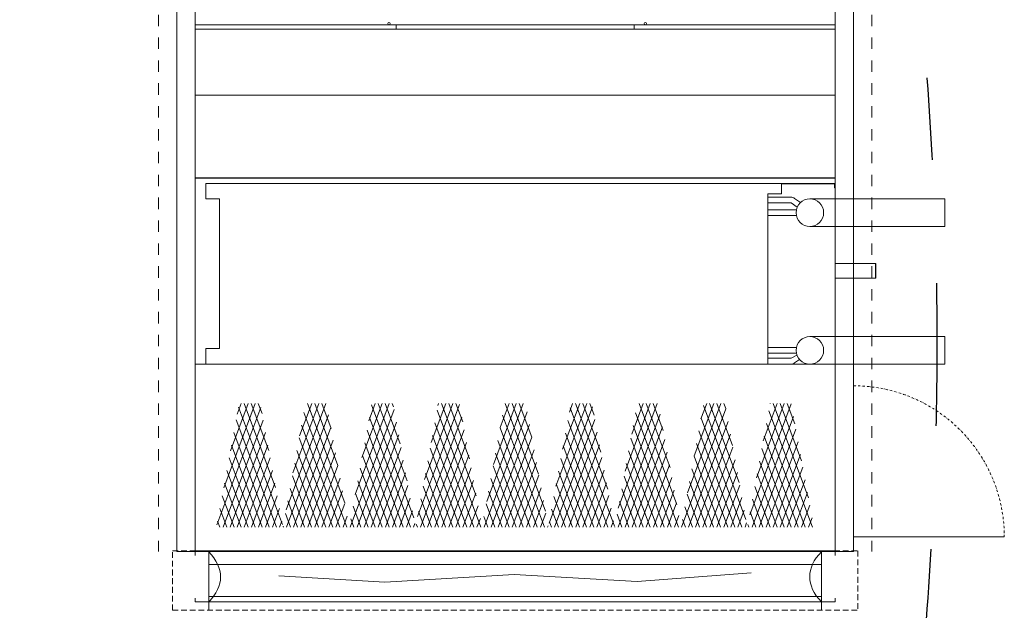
# Model space of a CAD drawing. Header units: millimetres. Extents: x -3034 to 546681, y -100001 to 133386.
# Tile 32 of 124: x 64069 to 66223, y -4098 to -2807. Entities that reach past the tile are written whole.
import ezdxf

# ---------------------------------------------------------------- set-up
doc = ezdxf.new("R2010")
doc.units = ezdxf.units.MM
for name, pattern in [('ACAD_ISO03W100', [150, 60, -90]), ('DASHDOT', [1, 0.5, -0.25, 0, -0.25]), ('DASHED', [19.05, 12.7, -6.35]), ('Dashed2cust', [50, 25, -25])]:
    doc.linetypes.add(name, pattern=pattern)
for name, color, linetype in [('___INST__AR_podstawy', 3, 'Continuous'), ('ELEK CIENKIE', 80, 'Continuous'), ('ELEK ODGROMÓWKA', 214, 'Continuous'), ('FLUID-W7-INS', 7, 'Continuous')]:
    doc.layers.add(name, color=color, linetype=linetype)

# ---------------------------------------------------------------- blocks, each defined once
blk = doc.blocks.new('iglice')
at = {"layer": 'ELEK CIENKIE', "color": 232, "linetype": 'ACAD_ISO03W100', "ltscale": 3}
blk.add_circle((-52800.3, 20728.8), 7540, dxfattribs=at)
blk = doc.blocks.new('wentDACH')
at = {"color": 8, "linetype": 'Dashed2cust', "lineweight": 9}
for p, q in [((-121661.6, 41654.9), (-121661.6, 39430.9)), ((-120101.6, 41654.9), (-120101.6, 39430.9))]:
    blk.add_line(p, q, dxfattribs=at)
at = {"color": 8, "lineweight": 9}
for p, q in [((-121621.6, 41654.9), (-121621.6, 39430.9)), ((-121581.6, 41652.9), (-121581.6, 39432.9)), ((-120181.6, 41652.9), (-120181.6, 39432.9)), ((-120141.6, 41654.9), (-120141.6, 39430.9)), ((-121558.6, 40236), (-121523.6, 40236)), ((-121558.6, 40202), (-121558.6, 40236)), ((-120333.6, 40236), (-121523.6, 40236)), ((-120333.6, 40236), (-120181.6, 40236)), ((-120298.6, 40236), (-120298.6, 40213.3)), ((-120298.6, 40235), (-120182.6, 40235)), ((-120182.6, 40235), (-120182.6, 40226.5)), ((-120182.6, 40226.5), (-120181.6, 40226.5)), ((-120181.6, 40236), (-120181.6, 40226.5)), ((-121558.6, 40202), (-121528.6, 40202)), ((-121528.6, 40202), (-121528.6, 39875)), ((-120298.6, 40213.3), (-120328.6, 40213.3)), ((-120328.6, 40213.3), (-120328.6, 39841)), ((-120278.6, 40205.9), (-120328.6, 40205.9)), ((-120257.3, 40194.1), (-120270.4, 40203.3)), ((-120236.8, 40202.2), (-119941.6, 40202.2)), ((-119941.6, 40141.9), (-119941.6, 40202.2)), ((-120278.1, 40193.2), (-120328.6, 40193.2)), ((-120328.6, 40178.4), (-120266.3, 40178.4)), ((-120264.6, 40183.7), (-120278.1, 40193.2)), ((-120328.6, 40165.7), (-120266.3, 40165.7)), ((-120236.8, 40141.9), (-119941.6, 40141.9)), ((-120236.8, 39901.2), (-119941.6, 39901.2)), ((-119941.6, 39901.2), (-119941.6, 39840.9)), ((-121558.6, 39841), (-121558.6, 39875)), ((-121528.6, 39875), (-121558.6, 39875)), ((-120328.6, 39877.4), (-120266.3, 39877.4)), ((-120328.6, 39864.7), (-120266.3, 39864.7)), ((-120278.1, 39853.7), (-120328.6, 39853.7)), ((-120265.1, 39860.7), (-120278.1, 39853.7)), ((-121523.6, 39841), (-121558.6, 39841)), ((-120333.6, 39841), (-121523.6, 39841)), ((-120333.6, 39841), (-120298.6, 39841)), ((-120278.6, 39841), (-120328.6, 39841)), ((-120259.5, 39851.2), (-120270.4, 39843.6)), ((-120236.8, 39840.9), (-119941.6, 39840.9)), ((-120141.6, 39463.3), (-119811.4, 39463.3)), ((-121581.6, 39430.9), (-121621.6, 39430.9)), ((-120181.6, 39432.9), (-121581.6, 39432.9)), ((-120181.6, 39430.9), (-121581.6, 39430.9)), ((-120181.6, 39430.9), (-121581.6, 39430.9)), ((-121581.6, 39430.9), (-121581.6, 39422.3)), ((-121551.6, 39430.9), (-121551.6, 39432.9)), ((-120211.6, 39430.9), (-120211.6, 39432.9)), ((-120181.6, 39430.9), (-120141.6, 39430.9)), ((-120181.6, 39422.3), (-120181.6, 39430.9)), ((-121398.8, 39378), (-121166.5, 39364.4)), ((-121166.5, 39364.4), (-120883.8, 39381.1)), ((-120883.8, 39381.1), (-120614.5, 39365.4)), ((-120614.5, 39365.4), (-120365.4, 39384.3)), ((-121581.6, 39320.9), (-121581.6, 39329.5)), ((-120181.6, 39320.9), (-121581.6, 39320.9)), ((-120181.6, 39329.5), (-120181.6, 39320.9))]:
    blk.add_line(p, q, dxfattribs=at)
at = {"color": 8, "lineweight": 9, "extrusion": (-1.2326e-31, -1.22461e-16, -1)}
for p, q in [((-121581.6, 40582.9), (-120181.6, 40582.9)), ((-121581.6, 40572.9), (-121581.6, 40582.9)), ((-121581.6, 40572.9), (-120181.6, 40572.9)), ((-121141.6, 40582.9), (-121141.6, 40572.9)), ((-120621.6, 40582.9), (-120621.6, 40572.9)), ((-120181.6, 40582.9), (-120181.6, 40572.9)), ((-120181.6, 40428.7), (-121581.7, 40428.7)), ((-121581.7, 40247.9), (-121581.7, 40428.7)), ((-120181.6, 40247.9), (-121581.7, 40247.9)), ((-121581.7, 40247.3), (-120181.6, 40247.3)), ((-121581.7, 39840.9), (-121581.7, 40247.3)), ((-120181.6, 39840.9), (-120181.6, 40247.3)), ((-120181.6, 39840.9), (-121581.7, 39840.9)), ((-121437.9, 39746.4), (-121534.1, 39489.2)), ((-121450.1, 39754.9), (-121519.2, 39570.1)), ((-121465.6, 39754.9), (-121504.4, 39651)), ((-121481, 39754.9), (-121489.6, 39731.8)), ((-121390.9, 39490.3), (-121486.9, 39746.8)), ((-121405.7, 39571.2), (-121474.4, 39754.9)), ((-121420.6, 39652), (-121459, 39754.9)), ((-121435.4, 39732.9), (-121443.6, 39754.9)), ((-121295.8, 39754.9), (-121382.8, 39522.4)), ((-121311.3, 39754.9), (-121368, 39603.2)), ((-121326.7, 39754.9), (-121353.2, 39684.1)), ((-121254.5, 39538), (-121335.6, 39754.9)), ((-121269.3, 39618.9), (-121320.2, 39754.9)), ((-121284.1, 39699.8), (-121304.7, 39754.9)), ((-121157, 39754.9), (-121231.5, 39555.5)), ((-121172.4, 39754.9), (-121216.7, 39636.4)), ((-121187.8, 39754.9), (-121201.9, 39717.2)), ((-121103.2, 39504.9), (-121195.6, 39751.8)), ((-121118, 39585.8), (-121181.3, 39754.9)), ((-121132.9, 39666.6), (-121165.9, 39754.9)), ((-121147.7, 39747.5), (-121150.4, 39754.9)), ((-121003.5, 39752.8), (-121095.1, 39507.7)), ((-121018.1, 39754.9), (-121080.3, 39588.6)), ((-121033.5, 39754.9), (-121065.5, 39669.5)), ((-121049, 39754.9), (-121050.7, 39750.3)), ((-120966.8, 39552.6), (-121042.4, 39754.9)), ((-120981.6, 39633.5), (-121027, 39754.9)), ((-120996.4, 39714.4), (-121011.6, 39754.9)), ((-120863.8, 39754.9), (-120943.9, 39540.9)), ((-120879.2, 39754.9), (-120929, 39621.7)), ((-120894.7, 39754.9), (-120914.2, 39702.6)), ((-120815.5, 39519.5), (-120903.6, 39754.9)), ((-120830.3, 39600.4), (-120888.1, 39754.9)), ((-120845.2, 39681.3), (-120872.7, 39754.9)), ((-120712.2, 39747.8), (-120807.4, 39493.1)), ((-120724.9, 39754.9), (-120792.6, 39574)), ((-120740.4, 39754.9), (-120777.8, 39654.9)), ((-120755.8, 39754.9), (-120763, 39735.7)), ((-120664.3, 39486.4), (-120761.2, 39745.5)), ((-120679.1, 39567.3), (-120749.3, 39754.9)), ((-120693.9, 39648.1), (-120733.8, 39754.9)), ((-120708.7, 39729), (-120718.4, 39754.9)), ((-120570.7, 39754.9), (-120656.2, 39526.3)), ((-120586.1, 39754.9), (-120641.3, 39607.1)), ((-120601.5, 39754.9), (-120626.5, 39688)), ((-120527.8, 39534.1), (-120610.4, 39754.9)), ((-120542.7, 39615), (-120595, 39754.9)), ((-120557.5, 39695.9), (-120579.5, 39754.9)), ((-120431.8, 39754.9), (-120504.9, 39559.4)), ((-120447.2, 39754.9), (-120490.1, 39640.3)), ((-120462.6, 39754.9), (-120475.3, 39721.1)), ((-120376.6, 39501), (-120469.9, 39750.5)), ((-120391.4, 39581.9), (-120456.1, 39754.9)), ((-120406.2, 39662.7), (-120440.7, 39754.9)), ((-120421, 39743.6), (-120425.3, 39754.9)), ((-120277.8, 39754.1), (-120368.5, 39511.7)), ((-120292.9, 39754.9), (-120353.6, 39592.5)), ((-120308.4, 39754.9), (-120338.8, 39673.4)), ((-120323.8, 39754.9), (-120324, 39754.2)), ((-120240.1, 39548.7), (-120317.2, 39754.9)), ((-120255, 39629.6), (-120301.8, 39754.9)), ((-120269.8, 39710.5), (-120286.4, 39754.9)), ((-121289.7, 39730.1), (-121381.6, 39484.2)), ((-121249.8, 39484.2), (-121343.8, 39735.4)), ((-121146.6, 39741.4), (-121242.8, 39484.2)), ((-121110.9, 39484.2), (-121200.6, 39724.1)), ((-120998.4, 39725.1), (-121088.5, 39484.2)), ((-120956.6, 39484.2), (-121052.5, 39740.4)), ((-120855.3, 39736.4), (-120949.6, 39484.2)), ((-120817.7, 39484.2), (-120909.4, 39729.1)), ((-120564, 39731.4), (-120656.5, 39484.2)), ((-120524.6, 39484.2), (-120618.1, 39734.1)), ((-120420.9, 39742.8), (-120517.6, 39484.2)), ((-120385.7, 39484.2), (-120475, 39722.8)), ((-120272.7, 39726.4), (-120363.3, 39484.2)), ((-120231.4, 39484.2), (-120326.8, 39739.1)), ((-121432.8, 39718.7), (-121520.5, 39484.2)), ((-121404.1, 39484.2), (-121491.9, 39719.1)), ((-121284.6, 39702.4), (-121366.2, 39484.2)), ((-121265.2, 39484.2), (-121348.8, 39707.8)), ((-121141.5, 39713.7), (-121227.4, 39484.2)), ((-120972, 39484.2), (-121057.5, 39712.8)), ((-120850.2, 39708.7), (-120934.2, 39484.2)), ((-120833.2, 39484.2), (-120914.4, 39701.4)), ((-120707.1, 39720.1), (-120795.3, 39484.2)), ((-120678.9, 39484.2), (-120766.3, 39717.8)), ((-120558.9, 39703.7), (-120641, 39484.2)), ((-120540, 39484.2), (-120623.1, 39706.4)), ((-120415.8, 39715.1), (-120502.2, 39484.2)), ((-120246.9, 39484.2), (-120331.9, 39711.4)), ((-121427.7, 39691.1), (-121505.1, 39484.2)), ((-121419.5, 39484.2), (-121497, 39691.4)), ((-121280.6, 39484.2), (-121353.9, 39680.1)), ((-121136.4, 39686.1), (-121211.9, 39484.2)), ((-121126.3, 39484.2), (-121205.7, 39696.4)), ((-120993.3, 39697.4), (-121073.1, 39484.2)), ((-120987.5, 39484.2), (-121062.6, 39685.1)), ((-120845.1, 39681), (-120918.8, 39484.2)), ((-120702, 39692.4), (-120779.9, 39484.2)), ((-120694.3, 39484.2), (-120771.3, 39690.1)), ((-120410.7, 39687.4), (-120486.7, 39484.2)), ((-120401.2, 39484.2), (-120480, 39695.1)), ((-120267.6, 39698.7), (-120347.9, 39484.2)), ((-120262.3, 39484.2), (-120336.9, 39683.7)), ((-121434.9, 39484.2), (-121502.1, 39663.7)), ((-121422.6, 39663.4), (-121489.7, 39484.2)), ((-121279.5, 39674.7), (-121350.8, 39484.2)), ((-121141.8, 39484.2), (-121210.8, 39668.7)), ((-121131.3, 39658.4), (-121196.5, 39484.2)), ((-120988.2, 39669.7), (-121057.6, 39484.2)), ((-120848.6, 39484.2), (-120919.5, 39673.7)), ((-120709.7, 39484.2), (-120776.4, 39662.4)), ((-120697, 39664.7), (-120764.5, 39484.2)), ((-120555.4, 39484.2), (-120628.2, 39678.7)), ((-120553.8, 39676), (-120625.6, 39484.2)), ((-120416.6, 39484.2), (-120485.1, 39667.4)), ((-120405.7, 39659.7), (-120471.3, 39484.2)), ((-120262.6, 39671), (-120332.5, 39484.2)), ((-121296.1, 39484.2), (-121359, 39652.4)), ((-121274.5, 39647), (-121335.4, 39484.2)), ((-121157.2, 39484.2), (-121215.9, 39641.1)), ((-121002.9, 39484.2), (-121067.7, 39657.4)), ((-120983.2, 39642), (-121042.2, 39484.2)), ((-120864, 39484.2), (-120924.6, 39646.1)), ((-120840.1, 39653.4), (-120903.3, 39484.2)), ((-120691.9, 39637), (-120749, 39484.2)), ((-120570.9, 39484.2), (-120633.3, 39651.1)), ((-120548.8, 39648.4), (-120610.2, 39484.2)), ((-120432, 39484.2), (-120490.2, 39639.7)), ((-120277.7, 39484.2), (-120342, 39656.1)), ((-120257.5, 39643.4), (-120317, 39484.2)), ((-121450.3, 39484.2), (-121507.2, 39636)), ((-121417.6, 39635.7), (-121474.2, 39484.2)), ((-121311.5, 39484.2), (-121364, 39624.7)), ((-121269.4, 39619.3), (-121319.9, 39484.2)), ((-121126.3, 39630.7), (-121181.1, 39484.2)), ((-121018.3, 39484.2), (-121072.8, 39629.7)), ((-120879.5, 39484.2), (-120929.7, 39618.4)), ((-120835, 39625.7), (-120887.9, 39484.2)), ((-120725.2, 39484.2), (-120781.5, 39634.7)), ((-120586.3, 39484.2), (-120638.4, 39623.4)), ((-120543.7, 39620.7), (-120594.8, 39484.2)), ((-120400.6, 39632), (-120455.9, 39484.2)), ((-120293.1, 39484.2), (-120347.1, 39628.4)), ((-120252.4, 39615.7), (-120301.6, 39484.2)), ((-121465.8, 39484.2), (-121512.2, 39608.4)), ((-121412.5, 39608), (-121458.8, 39484.2)), ((-121326.9, 39484.2), (-121369.1, 39597)), ((-121172.6, 39484.2), (-121220.9, 39613.4)), ((-121121.2, 39603), (-121165.6, 39484.2)), ((-121033.8, 39484.2), (-121077.8, 39602)), ((-120978.1, 39614.3), (-121026.8, 39484.2)), ((-120829.9, 39598), (-120872.5, 39484.2)), ((-120740.6, 39484.2), (-120786.5, 39607)), ((-120686.8, 39609.3), (-120733.6, 39484.2)), ((-120601.7, 39484.2), (-120643.4, 39595.7)), ((-120447.4, 39484.2), (-120495.3, 39612)), ((-120395.5, 39604.3), (-120440.5, 39484.2)), ((-120308.6, 39484.2), (-120352.2, 39600.7)), ((-121481.2, 39484.2), (-121517.3, 39580.7)), ((-121407.4, 39580.3), (-121443.4, 39484.2)), ((-121264.3, 39591.7), (-121304.5, 39484.2)), ((-121188, 39484.2), (-121226, 39585.7)), ((-121116.1, 39575.3), (-121150.2, 39484.2)), ((-121049.2, 39484.2), (-121082.9, 39574.3)), ((-120973, 39586.7), (-121011.3, 39484.2)), ((-120894.9, 39484.2), (-120934.7, 39590.7)), ((-120756, 39484.2), (-120791.6, 39579.3)), ((-120681.7, 39581.7), (-120718.2, 39484.2)), ((-120538.6, 39593), (-120579.3, 39484.2)), ((-120462.9, 39484.2), (-120500.3, 39584.3)), ((-120390.4, 39576.6), (-120425, 39484.2)), ((-120324, 39484.2), (-120357.2, 39573)), ((-120247.3, 39588), (-120286.2, 39484.2)), ((-121496.6, 39484.2), (-121522.4, 39553)), ((-121402.3, 39552.6), (-121427.9, 39484.2)), ((-121342.3, 39484.2), (-121374.2, 39569.3)), ((-121259.2, 39564), (-121289.1, 39484.2)), ((-121203.5, 39484.2), (-121231.1, 39558)), ((-120967.9, 39559), (-120995.9, 39484.2)), ((-120910.3, 39484.2), (-120939.8, 39563)), ((-120824.8, 39570.3), (-120857.1, 39484.2)), ((-120771.5, 39484.2), (-120796.7, 39551.7)), ((-120676.7, 39554), (-120702.8, 39484.2)), ((-120617.2, 39484.2), (-120648.5, 39568)), ((-120533.6, 39565.3), (-120563.9, 39484.2)), ((-120478.3, 39484.2), (-120505.4, 39556.7)), ((-120242.3, 39560.3), (-120270.7, 39484.2)), ((-121357.8, 39484.2), (-121379.3, 39541.7)), ((-121254.2, 39536.3), (-121273.6, 39484.2)), ((-121218.9, 39484.2), (-121236.2, 39530.3)), ((-121111.1, 39547.6), (-121134.8, 39484.2)), ((-121064.6, 39484.2), (-121088, 39546.7)), ((-120962.9, 39531.3), (-120980.5, 39484.2)), ((-120925.8, 39484.2), (-120944.9, 39535.3)), ((-120819.8, 39542.6), (-120841.6, 39484.2)), ((-120632.6, 39484.2), (-120653.6, 39540.3)), ((-120528.5, 39537.6), (-120548.5, 39484.2)), ((-120493.7, 39484.2), (-120510.5, 39529)), ((-120385.4, 39549), (-120409.6, 39484.2)), ((-120339.4, 39484.2), (-120362.3, 39545.3)), ((-120237.2, 39532.6), (-120255.3, 39484.2)), ((-121512.1, 39484.2), (-121527.4, 39525.3)), ((-121397.3, 39524.9), (-121412.5, 39484.2)), ((-121373.2, 39484.2), (-121384.3, 39514)), ((-121249.1, 39508.6), (-121258.2, 39484.2)), ((-121106, 39519.9), (-121119.3, 39484.2)), ((-121080, 39484.2), (-121093.1, 39519)), ((-120941.2, 39484.2), (-120949.9, 39507.6)), ((-120814.7, 39514.9), (-120826.2, 39484.2)), ((-120786.9, 39484.2), (-120801.8, 39524)), ((-120671.6, 39526.3), (-120687.3, 39484.2)), ((-120648, 39484.2), (-120658.7, 39512.6)), ((-120523.4, 39509.9), (-120533, 39484.2)), ((-120380.3, 39521.3), (-120394.2, 39484.2)), ((-120354.9, 39484.2), (-120367.4, 39517.6)), ((-121527.5, 39484.2), (-121532.5, 39497.6)), ((-121392.2, 39497.3), (-121397.1, 39484.2)), ((-121388.6, 39484.2), (-121389.4, 39486.3)), ((-121234.3, 39484.2), (-121241.2, 39502.6)), ((-121100.9, 39492.3), (-121103.9, 39484.2)), ((-121095.5, 39484.2), (-121098.1, 39491.3)), ((-120957.8, 39503.6), (-120965.1, 39484.2)), ((-120809.6, 39487.3), (-120810.8, 39484.2)), ((-120802.3, 39484.2), (-120806.8, 39496.3)), ((-120666.5, 39498.6), (-120671.9, 39484.2)), ((-120509.2, 39484.2), (-120515.6, 39501.3)), ((-120375.2, 39493.6), (-120378.7, 39484.2)), ((-120370.3, 39484.2), (-120372.4, 39490)), ((-120232.1, 39504.9), (-120239.9, 39484.2)), ((-120663.5, 39484.2), (-120663.7, 39484.9))]:
    blk.add_line(p, q, dxfattribs=at)
at = {"color": 8, "linetype": 'Continuous', "lineweight": 9, "extrusion": (-1.2326e-31, -1.22461e-16, -1)}
for p, q in [((-120181.6, 40428.7), (-120181.6, 40247.9)), ((-120181.6, 40060.6), (-120093.1, 40060.6)), ((-120093.1, 40060.6), (-120093.1, 40028.6)), ((-120092.6, 40060.1), (-120093.1, 40060.6)), ((-120092.6, 40060.1), (-120092.6, 40029.1)), ((-120181.6, 40028.6), (-120093.1, 40028.6)), ((-120093.1, 40028.6), (-120092.6, 40029.1))]:
    blk.add_line(p, q, dxfattribs=at)
at = {"color": 8, "linetype": 'ByBlock', "lineweight": 9, "extrusion": (4.93038e-32, 1.22465e-16, -1)}
for p, q in [((-121551.6, 39302.9, 5006.5), (-121551.6, 39432.9, 5006.5)), ((-120211.6, 39302.9, 5006.5), (-120211.6, 39432.9, 5006.5))]:
    blk.add_line(p, q, dxfattribs=at)
at = {"color": 8, "linetype": 'Continuous', "lineweight": 9, "extrusion": (4.93038e-32, 1.22465e-16, -1)}
for p, q in [((-121551.6, 39402.9, 5006.5), (-120211.6, 39402.9, 5006.5)), ((-121551.6, 39332.9, 5006.5), (-120211.6, 39332.9, 5006.5))]:
    blk.add_line(p, q, dxfattribs=at)
at = {"color": 8, "lineweight": 9, "extrusion": (-1.2326e-31, -1.22461e-16, -1)}
for centre in [(121157.9, 40585.4), (120596.6, 40585.4)]:
    blk.add_circle(centre, 2.5, dxfattribs=at)
at = {"color": 8, "lineweight": 9, "extrusion": (0, 0, -1)}
for centre, major_axis, ratio, start_param, end_param in [((-120278.6, 40191.6), (0, -14.3), 1, 3.141593, 3.752458), ((-120278.6, 39855.3), (0, -14.3), 1, 5.67232, 6.283185), ((-122149.6, 39375.7), (-623.4, 0), 0.311046, 2.854685, 3.428501), ((-119613.7, 39376), (-623.4, 0), 0.311046, 5.996277, 6.570093)]:
    blk.add_ellipse(centre, major_axis=major_axis, ratio=ratio, start_param=start_param, end_param=end_param, dxfattribs=at)
for centre in [(-120236.8, 40172), (-120236.8, 39871)]:
    blk.add_ellipse(centre, major_axis=(0, -30.1), ratio=1, dxfattribs=at)
at = {"color": 8, "linetype": 'DASHDOT', "lineweight": 9, "ltscale": 10, "extrusion": (0, 0, -1)}
blk.add_ellipse((-120141.6, 39463.3), major_axis=(0, -330.2), ratio=1, start_param=3.141593, end_param=4.712389, dxfattribs=at)
at = {"layer": 'FLUID-W7-INS', "color": 8, "linetype": 'DASHED', "lineweight": 9, "extrusion": (4.93038e-32, 1.22465e-16, -1)}
for p, q in [((-121631.6, 39432.9, 5006.5), (-120131.6, 39432.9, 5006.5)), ((-121631.6, 39302.9, 5006.5), (-121631.6, 39432.9, 5006.5)), ((-120131.6, 39432.9, 5006.5), (-120131.6, 39302.9, 5006.5)), ((-121631.6, 39302.9, 5006.5), (-120131.6, 39302.9, 5006.5))]:
    blk.add_line(p, q, dxfattribs=at)

msp = doc.modelspace()

# ---------------------------------------------------------------- block references
at = {"layer": '___INST__AR_podstawy', "color": 210, "lineweight": 40}
msp.add_blockref('wentDACH', (186034.592, -43400.942), dxfattribs=at)
at = {"layer": 'ELEK ODGROMÓWKA'}
msp.add_blockref('iglice', (111335.99, -24243.943), dxfattribs=at)

doc.saveas('drawing.dxf')
